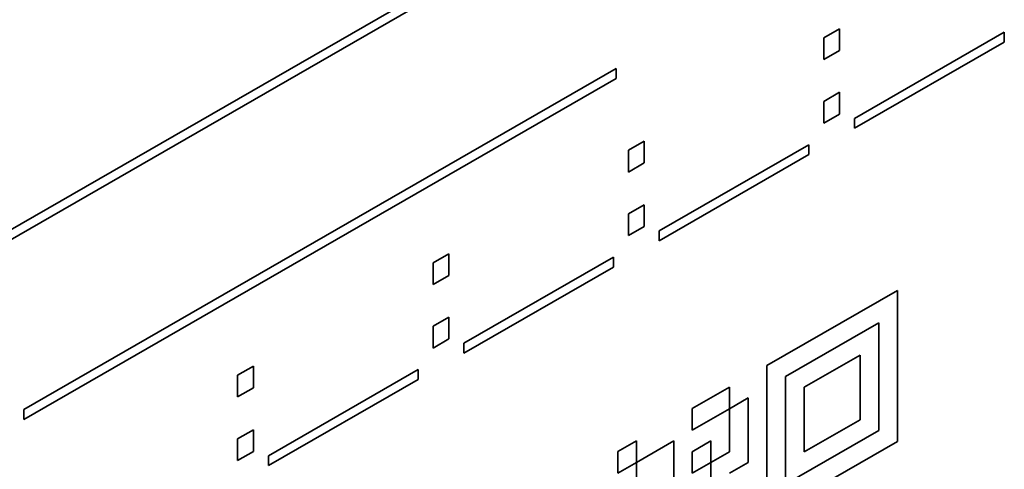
# Model space of a CAD drawing. Header units: millimetres. Extents: x 5 to 415, y 5 to 292.
# Tile 28 of 32: x 383.69 to 390.77, y 230.47 to 233.7. Entities that reach past the tile are written whole.
import ezdxf

# ---------------------------------------------------------------- set-up
doc = ezdxf.new("R2010")
doc.units = ezdxf.units.MM
doc.layers.add('Sichtbar (ISO)', color=7, linetype='Continuous', lineweight=35)

msp = doc.modelspace()

# ---------------------------------------------------------------- linework, layer by layer
at = {"layer": 'Sichtbar (ISO)'}
for p, q in [((383.18154684, 231.93065393), (388.5026114, 234.99485122)), ((388.50254069, 234.92400252), (383.18154684, 231.85984595)), ((388.5026114, 234.9239618), (383.18154684, 231.85976451)), ((389.47502649, 233.56959503), (389.58848447, 233.63493113)), ((389.58841376, 233.63489041), (389.58841376, 233.47861762)), ((389.58848447, 233.63493113), (389.58848447, 233.4785769)), ((389.47502649, 233.41324079), (389.47502649, 233.56959503)), ((389.69621225, 232.99006079), (390.77234398, 233.60976384)), ((390.77227327, 233.60972312), (390.77227327, 233.53891514)), ((390.77234398, 233.60976384), (390.77234398, 233.53887442)), ((389.58841376, 233.47861762), (389.47502649, 233.41332223)), ((389.58848447, 233.4785769), (389.47502649, 233.41324079)), ((389.58841376, 233.47861762), (389.58848447, 233.4785769)), ((390.77227327, 233.53891514), (389.69621225, 232.91925281)), ((390.77234398, 233.53887442), (389.69621225, 232.91917137)), ((390.77227327, 233.53891514), (390.77234398, 233.53887442)), ((383.72190479, 230.89575565), (387.98173614, 233.34882938)), ((387.98166543, 233.34878866), (387.98166543, 233.27798068)), ((387.98173614, 233.34882938), (387.98173614, 233.27793996)), ((387.98166543, 233.27798068), (383.72190479, 230.82494767)), ((387.98173614, 233.27793996), (383.72190479, 230.82486623)), ((387.98166543, 233.27798068), (387.98173614, 233.27793996)), ((389.47502649, 233.11245765), (389.58848447, 233.17779375)), ((389.58841376, 233.17775303), (389.58841376, 233.02148024)), ((389.58848447, 233.17779375), (389.58848447, 233.02143952)), ((389.47502649, 232.95610341), (389.47502649, 233.11245765)), ((389.58841376, 233.02148024), (389.47502649, 232.95618485)), ((389.58848447, 233.02143952), (389.47502649, 232.95610341)), ((389.58841376, 233.02148024), (389.58848447, 233.02143952)), ((389.69621225, 232.91917137), (389.69621225, 232.99006079)), ((388.06998123, 232.76048327), (388.18343921, 232.82581937)), ((388.1833685, 232.82577866), (388.1833685, 232.66950586)), ((388.18343921, 232.82581937), (388.18343921, 232.66946514)), ((388.29116699, 232.18094903), (389.36729872, 232.80065208)), ((389.36722801, 232.80061136), (389.36722801, 232.72980338)), ((389.36729872, 232.80065208), (389.36729872, 232.72976266)), ((388.06998123, 232.60412904), (388.06998123, 232.76048327)), ((389.36722801, 232.72980338), (388.29116699, 232.11014105)), ((389.36729872, 232.72976266), (388.29116699, 232.11005962)), ((389.36722801, 232.72980338), (389.36729872, 232.72976266)), ((388.1833685, 232.66950586), (388.06998123, 232.60421048)), ((388.18343921, 232.66946514), (388.06998123, 232.60412904)), ((388.1833685, 232.66950586), (388.18343921, 232.66946514)), ((388.06998123, 232.30334589), (388.18343921, 232.368682)), ((388.1833685, 232.36864128), (388.1833685, 232.21236848)), ((388.18343921, 232.368682), (388.18343921, 232.21232776)), ((388.06998123, 232.14699166), (388.06998123, 232.30334589)), ((388.1833685, 232.21236848), (388.06998123, 232.1470731)), ((388.18343921, 232.21232776), (388.06998123, 232.14699166)), ((388.1833685, 232.21236848), (388.18343921, 232.21232776)), ((388.29116699, 232.11005962), (388.29116699, 232.18094903)), ((386.66493597, 231.95137152), (386.77839395, 232.01670762)), ((386.77832324, 232.0166669), (386.77832324, 231.86039411)), ((386.77839395, 232.01670762), (386.77839395, 231.86035339)), ((386.88612173, 231.37183728), (387.96225346, 231.99154033)), ((387.96218275, 231.99149961), (387.96218275, 231.92069163)), ((387.96225346, 231.99154033), (387.96225346, 231.92065091)), ((386.66493597, 231.79501728), (386.66493597, 231.95137152)), ((387.96218275, 231.92069163), (386.88612173, 231.3010293)), ((387.96225346, 231.92065091), (386.88612173, 231.30094786)), ((387.96218275, 231.92069163), (387.96225346, 231.92065091)), ((386.77832324, 231.86039411), (386.66493597, 231.79509872)), ((386.77839395, 231.86035339), (386.66493597, 231.79501728)), ((386.77832324, 231.86039411), (386.77839395, 231.86035339)), ((389.06575172, 231.2111594), (390.00449693, 231.75174681)), ((390.00442622, 230.66642324), (390.00442622, 231.75170609)), ((390.00449693, 231.75174681), (390.00449693, 230.66638252)), ((386.66493597, 231.49423414), (386.77839395, 231.55957024)), ((386.77832324, 231.55952952), (386.77832324, 231.40325673)), ((386.77839395, 231.55957024), (386.77839395, 231.40321601)), ((386.66493597, 231.3378799), (386.66493597, 231.49423414)), ((389.19978747, 231.13337485), (389.87031976, 231.51950871)), ((389.87039047, 231.519468), (389.19985818, 231.13333413)), ((389.87031976, 231.51950871), (389.87039047, 231.519468)), ((389.87039047, 230.74420779), (389.87039047, 231.519468)), ((386.77832324, 231.40325673), (386.66493597, 231.33796134)), ((386.77839395, 231.40321601), (386.66493597, 231.3378799)), ((386.77832324, 231.40325673), (386.77839395, 231.40321601)), ((386.88612173, 231.30094786), (386.88612173, 231.37183728)), ((389.33396464, 231.05550886), (389.73628402, 231.28718918)), ((389.7362133, 230.82207378), (389.7362133, 231.28714846)), ((389.73628402, 231.28718918), (389.73628402, 230.82203306)), ((385.25989071, 231.14225976), (385.37334869, 231.20759587)), ((385.37327798, 231.20755515), (385.37327798, 231.05128235)), ((385.37334869, 231.20759587), (385.37334869, 231.05124163)), ((389.06575172, 230.12579511), (389.06575172, 231.2111594)), ((385.25989071, 230.98590553), (385.25989071, 231.14225976)), ((385.48107646, 230.56272553), (386.55720819, 231.18242857)), ((386.55713748, 231.18238785), (386.55713748, 231.11157987)), ((386.55720819, 231.18242857), (386.55720819, 231.11153915)), ((389.19978747, 230.35811464), (389.19978747, 231.13337485)), ((389.19985818, 231.13333413), (389.19978747, 231.13337485)), ((389.19985818, 231.13333413), (389.19985818, 230.35807392)), ((386.55713748, 231.11157987), (385.48107646, 230.49191755)), ((386.55720819, 231.11153915), (385.48107646, 230.49183611)), ((386.55713748, 231.11157987), (386.55720819, 231.11153915)), ((385.37327798, 231.05128235), (385.25989071, 230.98598697)), ((385.37334869, 231.05124163), (385.25989071, 230.98590553)), ((385.37327798, 231.05128235), (385.37334869, 231.05124163)), ((388.52932589, 230.9022523), (388.79753881, 231.05670585)), ((388.79746809, 230.90169453), (388.79746809, 231.05666513)), ((388.79753881, 231.05670585), (388.79753881, 230.90165381)), ((389.33396464, 230.59035274), (389.33396464, 231.05550886)), ((388.79753881, 230.90165381), (388.93164526, 230.97888058)), ((388.93157455, 230.51376518), (388.93157455, 230.97883986)), ((388.93164526, 230.97888058), (388.93164526, 230.51372446)), ((383.72190479, 230.82486623), (383.72190479, 230.89575565)), ((388.52932589, 230.74720026), (388.52932589, 230.9022523)), ((388.52932589, 230.7472817), (388.79746809, 230.90169453)), ((388.79753881, 230.90165381), (388.52932589, 230.74720026)), ((388.79753881, 230.90165381), (388.79746809, 230.90169453)), ((388.79753881, 230.59154973), (388.79753881, 230.90165381)), ((389.33396464, 230.59043418), (389.7362133, 230.82207378)), ((389.73628402, 230.82203306), (389.33396464, 230.59035274)), ((389.73628402, 230.82203306), (389.7362133, 230.82207378)), ((385.25989071, 230.68512238), (385.37334869, 230.75045849)), ((385.37327798, 230.75041777), (385.37327798, 230.59414497)), ((385.37334869, 230.75045849), (385.37334869, 230.59410425)), ((389.19985818, 230.35807392), (389.87039047, 230.74420779)), ((385.25989071, 230.52876815), (385.25989071, 230.68512238)), ((387.99290005, 230.59334521), (388.12700651, 230.67057198)), ((388.1269358, 230.51556066), (388.1269358, 230.67053126)), ((388.12700651, 230.67057198), (388.12700651, 230.51551994)), ((388.12700651, 230.51551994), (388.39521943, 230.66997349)), ((388.39514872, 230.35991013), (388.39514872, 230.66993277)), ((388.39521943, 230.66997349), (388.39521943, 230.35986941)), ((388.52932589, 230.59214822), (388.66343235, 230.66937499)), ((388.66336164, 230.51436367), (388.66336164, 230.66933428)), ((388.66343235, 230.66937499), (388.66343235, 230.51432295)), ((389.06575172, 230.12587655), (390.00442622, 230.66642324)), ((390.00449693, 230.66638252), (389.06575172, 230.12579511)), ((390.00449693, 230.66638252), (390.00442622, 230.66642324)), ((385.37327798, 230.59414497), (385.25989071, 230.52884959)), ((385.37334869, 230.59410425), (385.25989071, 230.52876815)), ((385.37327798, 230.59414497), (385.37334869, 230.59410425)), ((387.99290005, 230.43829317), (387.99290005, 230.59334521)), ((388.52932589, 230.43709618), (388.52932589, 230.59214822)), ((388.66343235, 230.51432295), (388.79753881, 230.59154973)), ((385.48107646, 230.49183611), (385.48107646, 230.56272553)), ((387.99290005, 230.43837461), (388.1269358, 230.51556066)), ((388.12700651, 230.51551994), (387.99290005, 230.43829317)), ((388.12700651, 230.51551994), (388.1269358, 230.51556066)), ((388.12700651, 230.3604679), (388.12700651, 230.51551994)), ((388.52932589, 230.43717762), (388.66336164, 230.51436367)), ((388.66343235, 230.51432295), (388.52932589, 230.43709618)), ((388.66343235, 230.51432295), (388.66336164, 230.51436367)), ((388.66343235, 230.35927091), (388.66343235, 230.51432295)), ((388.79746809, 230.43653841), (388.93157455, 230.51376518)), ((388.93164526, 230.51372446), (388.79753881, 230.43649769)), ((388.93164526, 230.51372446), (388.93157455, 230.51376518))]:
    msp.add_line(p, q, dxfattribs=at)

doc.saveas('drawing.dxf')
